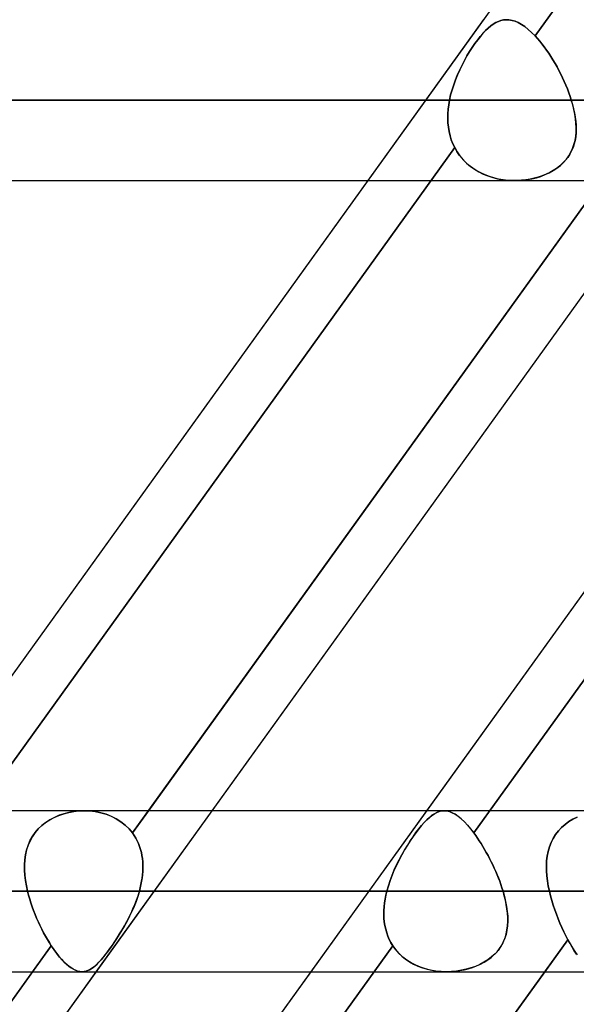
# Model space of a CAD drawing. Header units: millimetres. Extents: x -243 to 243, y -92 to 86.
# Tile 30 of 81: x -63.69 to -57.5, y -35.12 to -24.16. Entities that reach past the tile are written whole.
import ezdxf

# ---------------------------------------------------------------- set-up
doc = ezdxf.new("R2010")
doc.units = ezdxf.units.MM
doc.layers.add('MAIN-1', color=7, linetype='Continuous')

msp = doc.modelspace()

# ---------------------------------------------------------------- linework, layer by layer
at = {"layer": 'MAIN-1'}
for p, q in [((-52.288, -15.474), (-71.047, -41.558)), ((-46.593, -15.474), (-65.352, -41.558)), ((-52.518, -16.772), (-57.962, -24.343)), ((-57.962, -24.343), (-52.518, -16.772)), ((-50.335, -17.357), (-69.094, -43.441)), ((-58.537, -24.162), (-59.824, -25.952)), ((-58.427, -24.212), (-58.399, -24.195)), ((-58.399, -24.195), (-58.427, -24.212)), ((-58.399, -24.195), (-58.371, -24.182)), ((-58.371, -24.182), (-58.399, -24.195)), ((-58.371, -24.182), (-58.343, -24.172)), ((-58.343, -24.172), (-58.371, -24.182)), ((-58.343, -24.172), (-58.315, -24.165)), ((-58.315, -24.165), (-58.343, -24.172)), ((-58.315, -24.165), (-58.286, -24.163)), ((-58.286, -24.163), (-58.315, -24.165)), ((-58.286, -24.163), (-58.253, -24.164)), ((-58.253, -24.164), (-58.286, -24.163)), ((-58.253, -24.164), (-58.219, -24.17)), ((-58.219, -24.17), (-58.253, -24.164)), ((-58.219, -24.17), (-58.184, -24.18)), ((-58.184, -24.18), (-58.219, -24.17)), ((-58.184, -24.18), (-58.149, -24.195)), ((-58.149, -24.195), (-58.184, -24.18)), ((-58.149, -24.195), (-58.113, -24.215)), ((-58.113, -24.215), (-58.149, -24.195)), ((-58.572, -24.349), (-58.542, -24.315)), ((-58.542, -24.314), (-58.571, -24.348)), ((-58.542, -24.315), (-58.513, -24.284)), ((-58.513, -24.284), (-58.542, -24.314)), ((-58.513, -24.284), (-58.484, -24.256)), ((-58.484, -24.256), (-58.513, -24.284)), ((-58.484, -24.256), (-58.456, -24.232)), ((-58.456, -24.232), (-58.484, -24.256)), ((-58.456, -24.232), (-58.427, -24.212)), ((-58.427, -24.212), (-58.456, -24.232)), ((-58.113, -24.215), (-58.076, -24.24)), ((-58.076, -24.24), (-58.113, -24.215)), ((-58.076, -24.24), (-58.039, -24.27)), ((-58.039, -24.27), (-58.076, -24.24)), ((-58.039, -24.27), (-58.001, -24.304)), ((-58.001, -24.304), (-58.039, -24.27)), ((-58.001, -24.304), (-57.962, -24.343)), ((-57.962, -24.343), (-58.001, -24.304)), ((-58.631, -24.427), (-58.601, -24.386)), ((-58.601, -24.386), (-58.631, -24.426)), ((-58.571, -24.348), (-58.601, -24.386)), ((-58.601, -24.386), (-58.572, -24.349)), ((-57.962, -24.343), (-57.937, -24.371)), ((-57.937, -24.371), (-57.962, -24.343)), ((-57.937, -24.371), (-57.911, -24.401)), ((-57.911, -24.401), (-57.937, -24.371)), ((-57.911, -24.401), (-57.886, -24.432)), ((-57.886, -24.432), (-57.911, -24.401)), ((-58.691, -24.516), (-58.72, -24.564)), ((-58.72, -24.565), (-58.691, -24.517)), ((-58.661, -24.47), (-58.691, -24.516)), ((-58.691, -24.517), (-58.661, -24.471)), ((-58.631, -24.426), (-58.661, -24.47)), ((-58.661, -24.471), (-58.631, -24.427)), ((-57.886, -24.432), (-57.861, -24.465)), ((-57.861, -24.465), (-57.886, -24.432)), ((-57.861, -24.465), (-57.836, -24.5)), ((-57.836, -24.5), (-57.861, -24.465)), ((-57.836, -24.5), (-57.811, -24.535)), ((-57.811, -24.536), (-57.836, -24.5)), ((-58.775, -24.667), (-58.748, -24.615)), ((-58.748, -24.615), (-58.775, -24.667)), ((-58.72, -24.564), (-58.748, -24.615)), ((-58.748, -24.615), (-58.72, -24.565)), ((-57.811, -24.535), (-57.787, -24.572)), ((-57.787, -24.572), (-57.811, -24.536)), ((-57.787, -24.572), (-57.764, -24.61)), ((-57.764, -24.61), (-57.787, -24.572)), ((-57.764, -24.61), (-57.741, -24.649)), ((-57.741, -24.649), (-57.764, -24.61)), ((-58.826, -24.774), (-58.801, -24.72)), ((-58.801, -24.72), (-58.826, -24.775)), ((-58.801, -24.72), (-58.775, -24.667)), ((-58.775, -24.667), (-58.801, -24.72)), ((-57.741, -24.649), (-57.719, -24.688)), ((-57.719, -24.688), (-57.741, -24.649)), ((-57.719, -24.688), (-57.697, -24.728)), ((-57.697, -24.728), (-57.719, -24.688)), ((-57.697, -24.728), (-57.676, -24.768)), ((-57.676, -24.768), (-57.697, -24.728)), ((-58.868, -24.886), (-58.848, -24.83)), ((-58.848, -24.83), (-58.868, -24.886)), ((-58.848, -24.83), (-58.826, -24.774)), ((-58.826, -24.775), (-58.848, -24.83)), ((-57.676, -24.768), (-57.657, -24.809)), ((-57.657, -24.809), (-57.676, -24.768)), ((-57.657, -24.809), (-57.638, -24.85)), ((-57.638, -24.85), (-57.657, -24.809)), ((-57.638, -24.85), (-57.62, -24.892)), ((-57.62, -24.892), (-57.638, -24.85)), ((-58.902, -25), (-58.886, -24.943)), ((-58.886, -24.943), (-58.902, -25)), ((-58.886, -24.943), (-58.868, -24.886)), ((-58.868, -24.886), (-58.886, -24.943)), ((-57.62, -24.892), (-57.603, -24.933)), ((-57.603, -24.933), (-57.62, -24.892)), ((-57.603, -24.933), (-57.587, -24.975)), ((-57.587, -24.975), (-57.603, -24.933)), ((136.222, -25.058), (-136.222, -25.058)), ((-136.222, -25.058), (136.222, -25.058)), ((-134.88, -25.058), (134.88, -25.058)), ((134.88, -25.058), (-134.88, -25.058)), ((-78.223, -25.058), (-58.914, -25.058)), ((-58.914, -25.058), (-78.223, -25.058)), ((-57.56, -25.058), (-76.433, -25.058)), ((-76.433, -25.058), (-57.56, -25.058)), ((-58.914, -25.058), (-58.923, -25.108)), ((-58.923, -25.108), (-58.914, -25.058)), ((-58.914, -25.058), (-58.902, -25)), ((-58.902, -25), (-58.914, -25.058)), ((-57.587, -24.975), (-57.573, -25.016)), ((-57.573, -25.016), (-57.587, -24.975)), ((-57.573, -25.016), (-57.56, -25.058)), ((-57.56, -25.058), (-57.573, -25.016)), ((-57.544, -25.11), (-57.56, -25.058)), ((-57.56, -25.058), (-57.546, -25.105)), ((-58.929, -25.158), (-58.933, -25.209)), ((-58.933, -25.209), (-58.929, -25.158)), ((-58.923, -25.108), (-58.929, -25.158)), ((-58.929, -25.158), (-58.923, -25.108)), ((-57.546, -25.105), (-57.534, -25.153)), ((-57.532, -25.163), (-57.544, -25.11)), ((-57.534, -25.153), (-57.524, -25.199)), ((-57.521, -25.214), (-57.532, -25.163)), ((-58.933, -25.209), (-58.933, -25.259)), ((-58.933, -25.259), (-58.933, -25.209)), ((-58.933, -25.259), (-58.932, -25.308)), ((-58.932, -25.308), (-58.933, -25.259)), ((-57.524, -25.199), (-57.516, -25.245)), ((-57.513, -25.265), (-57.521, -25.214)), ((-57.516, -25.245), (-57.51, -25.291)), ((-57.508, -25.315), (-57.513, -25.265)), ((-57.51, -25.291), (-57.507, -25.336)), ((-58.932, -25.308), (-58.927, -25.357)), ((-58.927, -25.357), (-58.932, -25.308)), ((-58.927, -25.357), (-58.919, -25.405)), ((-58.919, -25.405), (-58.927, -25.357)), ((-58.919, -25.405), (-58.908, -25.453)), ((-58.908, -25.453), (-58.919, -25.405)), ((-57.506, -25.364), (-57.508, -25.315)), ((-57.507, -25.336), (-57.506, -25.379)), ((-57.507, -25.412), (-57.506, -25.364)), ((-57.506, -25.379), (-57.507, -25.422)), ((-58.908, -25.453), (-58.894, -25.498)), ((-58.894, -25.498), (-58.908, -25.453)), ((-58.894, -25.498), (-58.877, -25.543)), ((-58.877, -25.543), (-58.894, -25.498)), ((-57.53, -25.55), (-57.518, -25.505)), ((-57.518, -25.505), (-57.528, -25.545)), ((-57.518, -25.505), (-57.511, -25.459)), ((-57.511, -25.464), (-57.518, -25.505)), ((-57.511, -25.459), (-57.507, -25.412)), ((-57.507, -25.422), (-57.511, -25.464)), ((-58.856, -25.586), (-64.297, -33.151)), ((-64.297, -33.151), (-58.856, -25.586)), ((-58.877, -25.543), (-58.856, -25.586)), ((-58.856, -25.586), (-58.877, -25.543)), ((-58.856, -25.586), (-58.829, -25.633)), ((-58.831, -25.63), (-58.856, -25.586)), ((-57.557, -25.623), (-57.577, -25.66)), ((-57.564, -25.636), (-57.545, -25.594)), ((-57.541, -25.585), (-57.557, -25.623)), ((-57.545, -25.594), (-57.53, -25.55)), ((-57.528, -25.545), (-57.541, -25.585)), ((-62.44, -33.209), (-57.012, -25.661)), ((-58.802, -25.673), (-58.831, -25.63)), ((-58.829, -25.633), (-58.798, -25.678)), ((-58.77, -25.712), (-58.802, -25.673)), ((-58.798, -25.678), (-58.763, -25.72)), ((-58.735, -25.749), (-58.77, -25.712)), ((-58.763, -25.72), (-58.724, -25.759)), ((-53.215, -25.661), (-58.643, -33.209)), ((-58.643, -33.209), (-53.215, -25.661)), ((-57.627, -25.729), (-57.656, -25.76)), ((-57.646, -25.75), (-57.615, -25.714)), ((-57.6, -25.695), (-57.627, -25.729)), ((-57.615, -25.714), (-57.587, -25.676)), ((-57.577, -25.66), (-57.6, -25.695)), ((-57.587, -25.676), (-57.564, -25.636)), ((-58.697, -25.783), (-58.735, -25.749)), ((-58.724, -25.759), (-58.682, -25.794)), ((-58.656, -25.814), (-58.697, -25.783)), ((-58.682, -25.794), (-58.638, -25.826)), ((-58.612, -25.842), (-58.656, -25.814)), ((-58.638, -25.826), (-58.59, -25.855)), ((-58.567, -25.867), (-58.612, -25.842)), ((-57.805, -25.865), (-57.761, -25.841)), ((-57.761, -25.84), (-57.8, -25.862)), ((-57.761, -25.841), (-57.72, -25.813)), ((-57.723, -25.816), (-57.761, -25.84)), ((-57.688, -25.789), (-57.723, -25.816)), ((-57.72, -25.813), (-57.681, -25.783)), ((-57.656, -25.76), (-57.688, -25.789)), ((-57.681, -25.783), (-57.646, -25.75)), ((-135.479, -25.953), (135.479, -25.953)), ((-135.479, -25.953), (135.479, -25.953)), ((-77.328, -25.953), (-58.19, -25.953)), ((-77.328, -25.953), (-58.19, -25.953)), ((-59.824, -25.952), (-64.866, -32.963)), ((-57.221, -25.953), (-62.263, -32.963)), ((-56.517, -25.953), (-61.558, -32.963)), ((-54.129, -25.953), (-59.17, -32.963)), ((-58.59, -25.855), (-58.54, -25.88)), ((-58.519, -25.889), (-58.567, -25.867)), ((-58.54, -25.88), (-58.488, -25.901)), ((-58.47, -25.907), (-58.519, -25.889)), ((-58.488, -25.901), (-58.434, -25.919)), ((-58.42, -25.923), (-58.47, -25.907)), ((-58.434, -25.919), (-58.38, -25.932)), ((-58.369, -25.935), (-58.42, -25.923)), ((-58.38, -25.932), (-58.324, -25.943)), ((-58.316, -25.944), (-58.369, -25.935)), ((-58.324, -25.943), (-58.267, -25.949)), ((-58.263, -25.95), (-58.316, -25.944)), ((-58.267, -25.949), (-58.211, -25.952)), ((-58.211, -25.952), (-58.263, -25.95)), ((-58.211, -25.952), (-58.156, -25.952)), ((-58.162, -25.952), (-58.211, -25.952)), ((-58.113, -25.949), (-58.162, -25.952)), ((-58.156, -25.952), (-58.103, -25.948)), ((-58.065, -25.944), (-58.113, -25.949)), ((-58.103, -25.948), (-58.05, -25.942)), ((-58.018, -25.936), (-58.065, -25.944)), ((-58.05, -25.942), (-57.998, -25.932)), ((-57.972, -25.926), (-58.018, -25.936)), ((-57.998, -25.932), (-57.948, -25.92)), ((-57.928, -25.914), (-57.972, -25.926)), ((-57.948, -25.92), (-57.899, -25.905)), ((-57.884, -25.899), (-57.928, -25.914)), ((-57.899, -25.905), (-57.851, -25.886)), ((-57.841, -25.882), (-57.884, -25.899)), ((-57.851, -25.886), (-57.805, -25.865)), ((-57.8, -25.862), (-57.841, -25.882)), ((129.187, -32.963), (-129.187, -32.963)), ((129.187, -32.963), (-129.187, -32.963)), ((-63.093, -32.971), (-63.036, -32.965)), ((-63.035, -32.965), (-63.092, -32.971)), ((-63.036, -32.965), (-62.979, -32.963)), ((-62.978, -32.963), (-63.035, -32.965)), ((-62.979, -32.963), (-62.916, -32.965)), ((-62.915, -32.965), (-62.978, -32.963)), ((-58.974, -32.963), (-62.976, -32.963)), ((-58.974, -32.963), (-62.976, -32.963)), ((-62.916, -32.965), (-62.853, -32.972)), ((-62.852, -32.972), (-62.915, -32.965)), ((-61.558, -32.963), (-62.846, -34.753)), ((-62.263, -32.963), (-62.44, -33.209)), ((-59.17, -32.963), (-60.457, -34.753)), ((-59.03, -32.971), (-59.003, -32.965)), ((-59.002, -32.965), (-59.029, -32.971)), ((-59.003, -32.965), (-58.976, -32.963)), ((-58.976, -32.963), (-59.002, -32.965)), ((-58.976, -32.963), (-58.945, -32.965)), ((-58.945, -32.965), (-58.976, -32.963)), ((-58.945, -32.965), (-58.914, -32.972)), ((-58.914, -32.972), (-58.945, -32.965)), ((-63.406, -33.093), (-63.359, -33.063)), ((-63.357, -33.062), (-63.404, -33.092)), ((-63.359, -33.063), (-63.31, -33.037)), ((-63.308, -33.036), (-63.357, -33.062)), ((-63.31, -33.037), (-63.258, -33.014)), ((-63.256, -33.013), (-63.308, -33.036)), ((-63.258, -33.014), (-63.204, -32.996)), ((-63.203, -32.995), (-63.256, -33.013)), ((-63.204, -32.996), (-63.149, -32.981)), ((-63.148, -32.981), (-63.203, -32.995)), ((-63.149, -32.981), (-63.093, -32.971)), ((-63.092, -32.971), (-63.148, -32.981)), ((-62.853, -32.972), (-62.792, -32.984)), ((-62.791, -32.985), (-62.852, -32.972)), ((-62.792, -32.984), (-62.732, -33.002)), ((-62.731, -33.002), (-62.791, -32.985)), ((-62.732, -33.002), (-62.675, -33.024)), ((-62.674, -33.025), (-62.731, -33.002)), ((-62.675, -33.024), (-62.62, -33.052)), ((-62.62, -33.052), (-62.674, -33.025)), ((-62.568, -33.085), (-62.62, -33.052)), ((-62.62, -33.052), (-62.569, -33.084)), ((-59.196, -33.093), (-59.167, -33.063)), ((-59.166, -33.062), (-59.195, -33.092)), ((-59.167, -33.063), (-59.138, -33.036)), ((-59.138, -33.036), (-59.166, -33.062)), ((-59.11, -33.013), (-59.138, -33.036)), ((-59.138, -33.036), (-59.111, -33.014)), ((-59.111, -33.014), (-59.083, -32.996)), ((-59.083, -32.995), (-59.11, -33.013)), ((-59.083, -32.996), (-59.056, -32.981)), ((-59.056, -32.981), (-59.083, -32.995)), ((-59.056, -32.981), (-59.03, -32.971)), ((-59.029, -32.971), (-59.056, -32.981)), ((-58.914, -32.972), (-58.883, -32.984)), ((-58.883, -32.985), (-58.914, -32.972)), ((-58.883, -32.984), (-58.85, -33.002)), ((-58.85, -33.002), (-58.883, -32.985)), ((-58.85, -33.002), (-58.817, -33.024)), ((-58.817, -33.025), (-58.85, -33.002)), ((-58.817, -33.024), (-58.784, -33.052)), ((-58.783, -33.052), (-58.817, -33.025)), ((-58.784, -33.052), (-58.749, -33.084)), ((-58.749, -33.085), (-58.783, -33.052)), ((-57.542, -33.056), (-57.587, -33.083)), ((-57.587, -33.083), (-57.543, -33.056)), ((-57.543, -33.056), (-57.495, -33.032)), ((-57.495, -33.032), (-57.542, -33.056)), ((-63.523, -33.206), (-63.488, -33.165)), ((-63.487, -33.163), (-63.522, -33.204)), ((-63.488, -33.165), (-63.449, -33.128)), ((-63.447, -33.126), (-63.487, -33.163)), ((-63.449, -33.128), (-63.406, -33.093)), ((-63.404, -33.092), (-63.447, -33.126)), ((-62.569, -33.084), (-62.521, -33.122)), ((-62.521, -33.122), (-62.568, -33.085)), ((-62.478, -33.164), (-62.521, -33.122)), ((-62.521, -33.122), (-62.478, -33.163)), ((-62.478, -33.163), (-62.44, -33.209)), ((-62.44, -33.209), (-62.478, -33.164)), ((-59.287, -33.206), (-59.256, -33.165)), ((-59.255, -33.163), (-59.286, -33.204)), ((-59.256, -33.165), (-59.226, -33.127)), ((-59.225, -33.126), (-59.255, -33.163)), ((-59.226, -33.127), (-59.196, -33.093)), ((-59.195, -33.092), (-59.225, -33.126)), ((-58.749, -33.084), (-58.714, -33.122)), ((-58.714, -33.122), (-58.749, -33.085)), ((-58.714, -33.122), (-58.679, -33.163)), ((-58.678, -33.164), (-58.714, -33.122)), ((-58.679, -33.163), (-58.643, -33.209)), ((-58.643, -33.209), (-58.678, -33.164)), ((-57.703, -33.185), (-57.734, -33.226)), ((-57.734, -33.226), (-57.703, -33.186)), ((-57.668, -33.148), (-57.703, -33.185)), ((-57.703, -33.186), (-57.668, -33.148)), ((-57.629, -33.114), (-57.668, -33.148)), ((-57.668, -33.148), (-57.629, -33.114)), ((-57.587, -33.083), (-57.629, -33.114)), ((-57.629, -33.114), (-57.587, -33.083)), ((-63.579, -33.296), (-63.6, -33.346)), ((-63.58, -33.298), (-63.554, -33.251)), ((-63.553, -33.249), (-63.579, -33.296)), ((-63.554, -33.251), (-63.523, -33.206)), ((-63.522, -33.204), (-63.553, -33.249)), ((-62.44, -33.209), (-62.421, -33.237)), ((-62.421, -33.237), (-62.44, -33.209)), ((-62.421, -33.237), (-62.403, -33.266)), ((-62.403, -33.266), (-62.421, -33.237)), ((-62.403, -33.266), (-62.387, -33.296)), ((-62.387, -33.296), (-62.403, -33.266)), ((-62.387, -33.296), (-62.373, -33.327)), ((-62.373, -33.328), (-62.387, -33.296)), ((-59.35, -33.296), (-59.381, -33.346)), ((-59.351, -33.298), (-59.319, -33.251)), ((-59.318, -33.249), (-59.35, -33.296)), ((-59.319, -33.251), (-59.287, -33.206)), ((-59.286, -33.204), (-59.318, -33.249)), ((-58.623, -33.237), (-58.643, -33.209)), ((-58.643, -33.209), (-58.623, -33.237)), ((-58.603, -33.266), (-58.623, -33.237)), ((-58.623, -33.237), (-58.603, -33.266)), ((-58.583, -33.296), (-58.603, -33.266)), ((-58.603, -33.266), (-58.583, -33.296)), ((-58.563, -33.328), (-58.583, -33.296)), ((-58.583, -33.296), (-58.563, -33.327)), ((-57.761, -33.27), (-57.785, -33.316)), ((-57.785, -33.316), (-57.762, -33.27)), ((-57.762, -33.27), (-57.734, -33.226)), ((-57.734, -33.226), (-57.761, -33.27)), ((-63.617, -33.398), (-63.629, -33.451)), ((-63.629, -33.453), (-63.617, -33.4)), ((-63.6, -33.346), (-63.617, -33.398)), ((-63.617, -33.4), (-63.601, -33.348)), ((-63.601, -33.348), (-63.58, -33.298)), ((-62.373, -33.327), (-62.361, -33.359)), ((-62.361, -33.36), (-62.373, -33.328)), ((-62.361, -33.359), (-62.35, -33.392)), ((-62.35, -33.392), (-62.361, -33.36)), ((-62.35, -33.392), (-62.341, -33.425)), ((-62.341, -33.426), (-62.35, -33.392)), ((-59.444, -33.453), (-59.414, -33.399)), ((-59.413, -33.398), (-59.443, -33.451)), ((-59.414, -33.399), (-59.383, -33.348)), ((-59.381, -33.346), (-59.413, -33.398)), ((-59.383, -33.348), (-59.351, -33.298)), ((-58.563, -33.327), (-58.543, -33.359)), ((-58.543, -33.36), (-58.563, -33.328)), ((-58.543, -33.359), (-58.524, -33.392)), ((-58.524, -33.392), (-58.543, -33.36)), ((-58.505, -33.426), (-58.524, -33.392)), ((-58.524, -33.392), (-58.505, -33.425)), ((-57.803, -33.364), (-57.817, -33.415)), ((-57.817, -33.415), (-57.803, -33.365)), ((-57.785, -33.316), (-57.803, -33.364)), ((-57.803, -33.365), (-57.785, -33.316)), ((-63.636, -33.507), (-63.64, -33.563)), ((-63.64, -33.564), (-63.637, -33.508)), ((-63.637, -33.508), (-63.629, -33.453)), ((-63.629, -33.451), (-63.636, -33.507)), ((-62.341, -33.425), (-62.334, -33.459)), ((-62.334, -33.46), (-62.341, -33.426)), ((-62.334, -33.459), (-62.329, -33.494)), ((-62.329, -33.494), (-62.334, -33.46)), ((-62.329, -33.494), (-62.325, -33.529)), ((-62.325, -33.53), (-62.329, -33.494)), ((-59.502, -33.564), (-59.474, -33.508)), ((-59.473, -33.507), (-59.501, -33.563)), ((-59.474, -33.508), (-59.444, -33.453)), ((-59.443, -33.451), (-59.473, -33.507)), ((-58.505, -33.425), (-58.486, -33.459)), ((-58.486, -33.46), (-58.505, -33.426)), ((-58.486, -33.459), (-58.468, -33.494)), ((-58.468, -33.494), (-58.486, -33.46)), ((-58.45, -33.53), (-58.468, -33.494)), ((-58.468, -33.494), (-58.45, -33.529)), ((-57.828, -33.467), (-57.834, -33.52)), ((-57.834, -33.52), (-57.828, -33.467)), ((-57.817, -33.415), (-57.828, -33.467)), ((-57.828, -33.467), (-57.817, -33.415)), ((-63.64, -33.563), (-63.64, -33.621)), ((-63.64, -33.622), (-63.64, -33.564)), ((-63.64, -33.621), (-63.636, -33.679)), ((-63.636, -33.68), (-63.64, -33.622)), ((-62.325, -33.529), (-62.324, -33.565)), ((-62.324, -33.565), (-62.325, -33.53)), ((-62.323, -33.601), (-62.325, -33.637)), ((-62.325, -33.638), (-62.323, -33.601)), ((-62.324, -33.565), (-62.323, -33.601)), ((-62.323, -33.601), (-62.324, -33.565)), ((-59.553, -33.68), (-59.528, -33.621)), ((-59.528, -33.621), (-59.553, -33.679)), ((-59.501, -33.563), (-59.528, -33.621)), ((-59.528, -33.621), (-59.502, -33.564)), ((-58.45, -33.529), (-58.433, -33.565)), ((-58.433, -33.565), (-58.45, -33.53)), ((-58.416, -33.601), (-58.433, -33.565)), ((-58.433, -33.565), (-58.416, -33.601)), ((-58.4, -33.638), (-58.416, -33.601)), ((-58.416, -33.601), (-58.4, -33.637)), ((-57.834, -33.52), (-57.837, -33.575)), ((-57.837, -33.574), (-57.834, -33.52)), ((-57.836, -33.63), (-57.837, -33.574)), ((-57.837, -33.575), (-57.836, -33.63)), ((-63.636, -33.679), (-63.629, -33.738)), ((-63.628, -33.739), (-63.636, -33.68)), ((-62.332, -33.71), (-62.338, -33.747)), ((-62.338, -33.747), (-62.332, -33.711)), ((-62.327, -33.674), (-62.332, -33.71)), ((-62.332, -33.711), (-62.327, -33.674)), ((-62.325, -33.637), (-62.327, -33.674)), ((-62.327, -33.674), (-62.325, -33.638)), ((-59.553, -33.679), (-59.575, -33.738)), ((-59.575, -33.739), (-59.553, -33.68)), ((-58.4, -33.637), (-58.385, -33.674)), ((-58.385, -33.674), (-58.4, -33.638)), ((-58.37, -33.711), (-58.385, -33.674)), ((-58.385, -33.674), (-58.37, -33.71)), ((-58.37, -33.71), (-58.356, -33.747)), ((-58.356, -33.747), (-58.37, -33.711)), ((-57.836, -33.63), (-57.832, -33.686)), ((-57.832, -33.686), (-57.836, -33.63)), ((-57.832, -33.686), (-57.825, -33.743)), ((-57.825, -33.743), (-57.832, -33.686)), ((-63.629, -33.738), (-63.618, -33.798)), ((-63.618, -33.798), (-63.628, -33.739)), ((-63.618, -33.798), (-63.605, -33.858)), ((-63.605, -33.858), (-63.618, -33.798)), ((-62.353, -33.821), (-62.363, -33.858)), ((-62.363, -33.858), (-62.353, -33.821)), ((-62.345, -33.784), (-62.353, -33.821)), ((-62.353, -33.821), (-62.345, -33.784)), ((-62.338, -33.747), (-62.345, -33.784)), ((-62.345, -33.784), (-62.338, -33.747)), ((-59.611, -33.858), (-59.594, -33.798)), ((-59.594, -33.798), (-59.611, -33.858)), ((-59.575, -33.738), (-59.594, -33.798)), ((-59.594, -33.798), (-59.575, -33.739)), ((-58.343, -33.784), (-58.356, -33.747)), ((-58.356, -33.747), (-58.343, -33.784)), ((-58.331, -33.821), (-58.343, -33.784)), ((-58.343, -33.784), (-58.331, -33.821)), ((-58.319, -33.858), (-58.331, -33.821)), ((-58.331, -33.821), (-58.319, -33.858)), ((-57.825, -33.743), (-57.816, -33.8)), ((-57.816, -33.8), (-57.825, -33.743)), ((-57.816, -33.8), (-57.804, -33.858)), ((-57.804, -33.858), (-57.816, -33.8)), ((129.777, -33.858), (-129.777, -33.858)), ((-129.777, -33.858), (129.777, -33.858)), ((-128.55, -33.858), (128.55, -33.858)), ((128.55, -33.858), (-128.55, -33.858)), ((-63.594, -33.901), (-63.605, -33.858)), ((-63.605, -33.858), (-63.594, -33.901)), ((-59.611, -33.858), (-63.605, -33.858)), ((-63.605, -33.858), (-59.611, -33.858)), ((-63.582, -33.944), (-63.594, -33.901)), ((-63.594, -33.901), (-63.582, -33.944)), ((-63.569, -33.987), (-63.582, -33.944)), ((-63.582, -33.944), (-63.569, -33.987)), ((-62.38, -33.915), (-62.4, -33.971)), ((-62.394, -33.956), (-62.378, -33.907)), ((-62.363, -33.858), (-62.38, -33.915)), ((-62.378, -33.907), (-62.363, -33.858)), ((-62.363, -33.858), (-58.319, -33.858)), ((-58.319, -33.858), (-62.363, -33.858)), ((-59.63, -33.944), (-59.636, -33.987)), ((-59.636, -33.987), (-59.63, -33.944)), ((-59.621, -33.901), (-59.63, -33.944)), ((-59.63, -33.944), (-59.621, -33.901)), ((-59.611, -33.858), (-59.621, -33.901)), ((-59.621, -33.901), (-59.611, -33.858)), ((-58.305, -33.907), (-58.319, -33.858)), ((-58.319, -33.858), (-58.303, -33.915)), ((-58.293, -33.956), (-58.305, -33.907)), ((-58.303, -33.915), (-58.29, -33.971)), ((-57.791, -33.909), (-57.804, -33.858)), ((-57.804, -33.858), (-57.791, -33.909)), ((57.804, -33.858), (-57.804, -33.858)), ((-57.804, -33.858), (57.804, -33.858)), ((-57.777, -33.961), (-57.791, -33.909)), ((-57.791, -33.909), (-57.777, -33.961)), ((-63.554, -34.03), (-63.569, -33.987)), ((-63.569, -33.987), (-63.554, -34.03)), ((-63.539, -34.073), (-63.554, -34.03)), ((-63.554, -34.03), (-63.539, -34.072)), ((-62.455, -34.102), (-62.434, -34.053)), ((-62.422, -34.027), (-62.447, -34.082)), ((-62.434, -34.053), (-62.413, -34.005)), ((-62.4, -33.971), (-62.422, -34.027)), ((-62.413, -34.005), (-62.394, -33.956)), ((-59.641, -34.03), (-59.644, -34.072)), ((-59.644, -34.073), (-59.641, -34.03)), ((-59.636, -33.987), (-59.641, -34.03)), ((-59.641, -34.03), (-59.636, -33.987)), ((-58.283, -34.005), (-58.293, -33.956)), ((-58.29, -33.971), (-58.279, -34.027)), ((-58.275, -34.053), (-58.283, -34.005)), ((-58.279, -34.027), (-58.272, -34.082)), ((-58.27, -34.102), (-58.275, -34.053)), ((-57.761, -34.012), (-57.777, -33.961)), ((-57.777, -33.961), (-57.761, -34.012)), ((-57.744, -34.063), (-57.761, -34.012)), ((-57.761, -34.012), (-57.744, -34.063)), ((-57.726, -34.114), (-57.744, -34.063)), ((-57.744, -34.063), (-57.726, -34.114)), ((-63.539, -34.072), (-63.522, -34.115)), ((-63.522, -34.115), (-63.539, -34.073)), ((-63.505, -34.157), (-63.522, -34.115)), ((-63.522, -34.115), (-63.505, -34.157)), ((-63.486, -34.199), (-63.505, -34.157)), ((-63.505, -34.157), (-63.487, -34.199)), ((-62.503, -34.196), (-62.479, -34.149)), ((-62.472, -34.136), (-62.5, -34.189)), ((-62.479, -34.149), (-62.455, -34.102)), ((-62.447, -34.082), (-62.472, -34.136)), ((-59.644, -34.072), (-59.644, -34.115)), ((-59.644, -34.115), (-59.644, -34.073)), ((-59.644, -34.115), (-59.643, -34.157)), ((-59.643, -34.157), (-59.644, -34.115)), ((-59.643, -34.157), (-59.639, -34.199)), ((-59.639, -34.199), (-59.643, -34.157)), ((-58.272, -34.082), (-58.267, -34.136)), ((-58.267, -34.149), (-58.27, -34.102)), ((-58.267, -34.136), (-58.266, -34.189)), ((-58.266, -34.196), (-58.267, -34.149)), ((-57.707, -34.164), (-57.726, -34.114)), ((-57.726, -34.114), (-57.707, -34.164)), ((-57.686, -34.213), (-57.707, -34.164)), ((-57.707, -34.164), (-57.686, -34.213)), ((-63.487, -34.199), (-63.468, -34.24)), ((-63.467, -34.24), (-63.486, -34.199)), ((-63.468, -34.24), (-63.448, -34.28)), ((-63.448, -34.28), (-63.467, -34.24)), ((-63.428, -34.319), (-63.448, -34.28)), ((-63.448, -34.28), (-63.428, -34.319)), ((-62.528, -34.241), (-62.557, -34.291)), ((-62.555, -34.288), (-62.529, -34.242)), ((-62.529, -34.242), (-62.503, -34.196)), ((-62.5, -34.189), (-62.528, -34.241)), ((-59.639, -34.199), (-59.633, -34.24)), ((-59.633, -34.24), (-59.639, -34.199)), ((-59.633, -34.24), (-59.624, -34.28)), ((-59.624, -34.28), (-59.633, -34.24)), ((-59.624, -34.28), (-59.613, -34.319)), ((-59.613, -34.319), (-59.624, -34.28)), ((-58.269, -34.241), (-58.275, -34.291)), ((-58.275, -34.288), (-58.269, -34.242)), ((-58.266, -34.189), (-58.269, -34.241)), ((-58.269, -34.242), (-58.266, -34.196)), ((-57.665, -34.261), (-57.686, -34.213)), ((-57.686, -34.213), (-57.665, -34.261)), ((-57.643, -34.308), (-57.665, -34.261)), ((-57.665, -34.261), (-57.643, -34.308)), ((-63.407, -34.357), (-63.428, -34.319)), ((-63.428, -34.319), (-63.407, -34.357)), ((-63.386, -34.394), (-63.407, -34.357)), ((-63.407, -34.357), (-63.386, -34.394)), ((-62.616, -34.386), (-62.646, -34.432)), ((-62.636, -34.416), (-62.609, -34.375)), ((-62.586, -34.339), (-62.616, -34.386)), ((-62.609, -34.375), (-62.582, -34.332)), ((-62.557, -34.291), (-62.586, -34.339)), ((-62.582, -34.332), (-62.555, -34.288)), ((-59.613, -34.319), (-59.6, -34.357)), ((-59.6, -34.357), (-59.613, -34.319)), ((-59.6, -34.357), (-59.584, -34.394)), ((-59.584, -34.394), (-59.6, -34.357)), ((-58.301, -34.386), (-58.321, -34.432)), ((-58.314, -34.416), (-58.297, -34.375)), ((-58.286, -34.339), (-58.301, -34.386)), ((-58.297, -34.375), (-58.284, -34.332)), ((-58.275, -34.291), (-58.286, -34.339)), ((-58.284, -34.332), (-58.275, -34.288)), ((-57.621, -34.353), (-57.643, -34.308)), ((-57.643, -34.308), (-57.621, -34.353)), ((-57.598, -34.397), (-57.621, -34.353)), ((-57.621, -34.353), (-57.598, -34.397)), ((-68.77, -42.011), (-63.342, -34.464)), ((-59.545, -34.464), (-64.973, -42.011)), ((-64.973, -42.011), (-59.545, -34.464)), ((-63.342, -34.464), (-63.55, -34.753)), ((-63.364, -34.43), (-63.386, -34.394)), ((-63.386, -34.394), (-63.364, -34.429)), ((-63.364, -34.429), (-63.342, -34.464)), ((-63.342, -34.464), (-63.364, -34.43)), ((-63.312, -34.509), (-63.342, -34.464)), ((-63.342, -34.464), (-63.314, -34.506)), ((-63.036, -41.958), (-57.598, -34.397)), ((-62.716, -34.53), (-62.69, -34.494)), ((-62.676, -34.475), (-62.705, -34.516)), ((-62.69, -34.494), (-62.663, -34.456)), ((-62.646, -34.432), (-62.676, -34.475)), ((-62.663, -34.456), (-62.636, -34.416)), ((-59.584, -34.394), (-59.566, -34.429)), ((-59.566, -34.43), (-59.584, -34.394)), ((-59.566, -34.429), (-59.545, -34.464)), ((-59.545, -34.464), (-59.566, -34.43)), ((-59.545, -34.464), (-59.515, -34.506)), ((-59.512, -34.509), (-59.545, -34.464)), ((-58.386, -34.53), (-58.359, -34.494)), ((-58.346, -34.475), (-58.375, -34.516)), ((-58.359, -34.494), (-58.334, -34.456)), ((-58.321, -34.432), (-58.346, -34.475)), ((-58.334, -34.456), (-58.314, -34.416)), ((-57.598, -34.397), (-57.854, -34.753)), ((-57.574, -34.44), (-57.598, -34.397)), ((-57.598, -34.397), (-57.573, -34.443)), ((-57.55, -34.481), (-57.574, -34.44)), ((-57.573, -34.443), (-57.547, -34.487)), ((-57.527, -34.52), (-57.55, -34.481)), ((-57.547, -34.487), (-57.521, -34.528)), ((-63.314, -34.506), (-63.286, -34.545)), ((-63.281, -34.551), (-63.312, -34.509)), ((-63.286, -34.545), (-63.258, -34.581)), ((-63.25, -34.59), (-63.281, -34.551)), ((-63.258, -34.581), (-63.229, -34.614)), ((-63.22, -34.624), (-63.25, -34.59)), ((-62.789, -34.621), (-62.765, -34.593)), ((-62.761, -34.588), (-62.787, -34.619)), ((-62.765, -34.593), (-62.741, -34.562)), ((-62.734, -34.553), (-62.761, -34.588)), ((-62.741, -34.562), (-62.716, -34.53)), ((-62.705, -34.516), (-62.734, -34.553)), ((-59.515, -34.506), (-59.481, -34.545)), ((-59.475, -34.551), (-59.512, -34.509)), ((-59.481, -34.545), (-59.444, -34.581)), ((-59.434, -34.59), (-59.475, -34.551)), ((-59.444, -34.581), (-59.403, -34.614)), ((-59.389, -34.624), (-59.434, -34.59)), ((-58.489, -34.621), (-58.452, -34.593)), ((-58.446, -34.588), (-58.487, -34.619)), ((-58.452, -34.593), (-58.418, -34.562)), ((-58.408, -34.553), (-58.446, -34.588)), ((-58.418, -34.562), (-58.386, -34.53)), ((-58.375, -34.516), (-58.408, -34.553)), ((-57.503, -34.556), (-57.527, -34.52)), ((-57.521, -34.528), (-57.496, -34.565)), ((-63.229, -34.614), (-63.202, -34.643)), ((-63.19, -34.655), (-63.22, -34.624)), ((-63.202, -34.643), (-63.174, -34.669)), ((-63.161, -34.681), (-63.19, -34.655)), ((-63.174, -34.669), (-63.148, -34.691)), ((-63.132, -34.703), (-63.161, -34.681)), ((-63.148, -34.691), (-63.122, -34.71)), ((-63.104, -34.721), (-63.132, -34.703)), ((-63.122, -34.71), (-63.096, -34.726)), ((-62.918, -34.731), (-62.898, -34.72)), ((-62.885, -34.711), (-62.908, -34.726)), ((-62.898, -34.72), (-62.877, -34.705)), ((-62.862, -34.693), (-62.885, -34.711)), ((-62.877, -34.705), (-62.856, -34.688)), ((-62.838, -34.672), (-62.862, -34.693)), ((-62.856, -34.688), (-62.834, -34.668)), ((-62.813, -34.647), (-62.838, -34.672)), ((-62.834, -34.668), (-62.812, -34.646)), ((-62.787, -34.619), (-62.813, -34.647)), ((-62.812, -34.646), (-62.789, -34.621)), ((-59.403, -34.614), (-59.36, -34.643)), ((-59.34, -34.655), (-59.389, -34.624)), ((-59.36, -34.643), (-59.314, -34.669)), ((-59.289, -34.681), (-59.34, -34.655)), ((-59.314, -34.669), (-59.266, -34.691)), ((-59.236, -34.703), (-59.289, -34.681)), ((-59.266, -34.691), (-59.216, -34.71)), ((-59.181, -34.721), (-59.236, -34.703)), ((-59.216, -34.71), (-59.164, -34.726)), ((-58.753, -34.731), (-58.706, -34.72)), ((-58.678, -34.711), (-58.729, -34.726)), ((-58.706, -34.72), (-58.66, -34.705)), ((-58.627, -34.693), (-58.678, -34.711)), ((-58.66, -34.705), (-58.615, -34.688)), ((-58.578, -34.672), (-58.627, -34.693)), ((-58.615, -34.688), (-58.571, -34.668)), ((-58.531, -34.647), (-58.578, -34.672)), ((-58.571, -34.668), (-58.529, -34.646)), ((-58.487, -34.619), (-58.531, -34.647)), ((-58.529, -34.646), (-58.489, -34.621)), ((-129.148, -34.753), (129.148, -34.753)), ((-129.148, -34.753), (129.148, -34.753)), ((-63.55, -34.753), (-68.269, -41.315)), ((-62.846, -34.753), (-67.565, -41.315)), ((-60.457, -34.753), (-65.177, -41.315)), ((-63.077, -34.735), (-63.104, -34.721)), ((-63.096, -34.726), (-63.071, -34.737)), ((-63.051, -34.745), (-63.077, -34.735)), ((-63.071, -34.737), (-63.047, -34.746)), ((-63.025, -34.751), (-63.051, -34.745)), ((-63.047, -34.746), (-63.023, -34.751)), ((-63, -34.753), (-63.025, -34.751)), ((-63.023, -34.751), (-63, -34.753)), ((-62.976, -34.751), (-63, -34.753)), ((-63, -34.753), (-62.979, -34.751)), ((-63, -34.753), (-58.948, -34.753)), ((-63, -34.753), (-58.948, -34.753)), ((-62.979, -34.751), (-62.959, -34.747)), ((-62.953, -34.746), (-62.976, -34.751)), ((-62.959, -34.747), (-62.938, -34.741)), ((-62.93, -34.737), (-62.953, -34.746)), ((-62.938, -34.741), (-62.918, -34.731)), ((-62.908, -34.726), (-62.93, -34.737)), ((-57.854, -34.753), (-62.896, -41.763)), ((-59.124, -34.735), (-59.181, -34.721)), ((-59.164, -34.726), (-59.111, -34.737)), ((-59.065, -34.745), (-59.124, -34.735)), ((-59.111, -34.737), (-59.057, -34.746)), ((-59.007, -34.751), (-59.065, -34.745)), ((-59.057, -34.746), (-59.003, -34.751)), ((-58.948, -34.753), (-59.007, -34.751)), ((-59.003, -34.751), (-58.949, -34.753)), ((-58.949, -34.753), (-58.899, -34.751)), ((-58.892, -34.751), (-58.948, -34.753)), ((-58.899, -34.751), (-58.85, -34.747)), ((-58.837, -34.746), (-58.892, -34.751)), ((-58.85, -34.747), (-58.801, -34.741)), ((-58.782, -34.737), (-58.837, -34.746)), ((-58.801, -34.741), (-58.753, -34.731)), ((-58.729, -34.726), (-58.782, -34.737))]:
    msp.add_line(p, q, dxfattribs=at)

doc.saveas('drawing.dxf')
